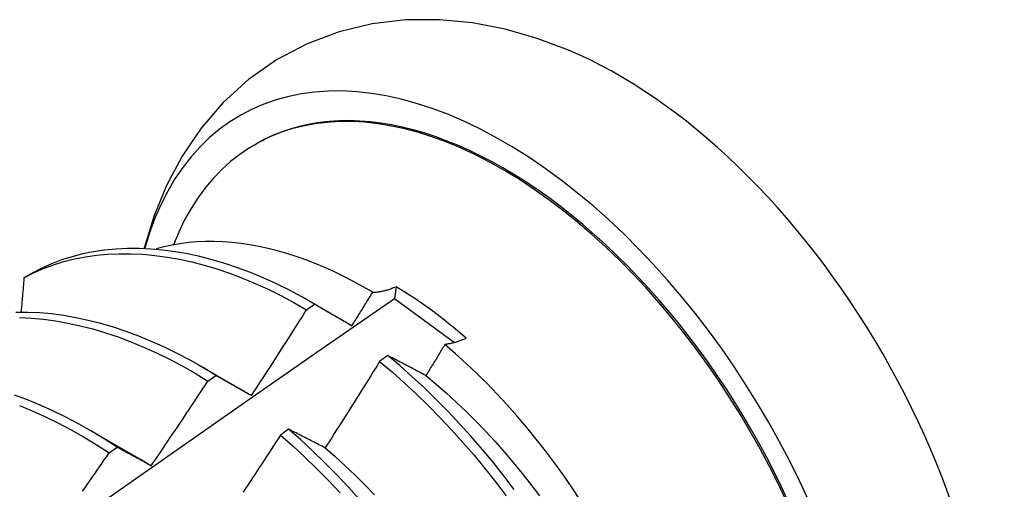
# Model space of a CAD drawing. Header units: inches. Extents: x 17 to 237, y 17 to 149.
# Tile 112 of 115: x 212.527 to 212.836, y 103.572 to 103.719. Entities that reach past the tile are written whole.
import ezdxf

# ---------------------------------------------------------------- set-up
doc = ezdxf.new("R2010")
doc.units = ezdxf.units.IN
doc.header["$MEASUREMENT"] = 0
doc.layers.add('Visible Edges(ANSI)', color=7, linetype='Continuous', lineweight=25)

msp = doc.modelspace()

# ---------------------------------------------------------------- linework, layer by layer
at = {"layer": 'Visible Edges(ANSI)'}
for p, q in [((212.60085, 103.68007), (212.60132, 103.68034)), ((212.53096, 103.63971), (212.52838, 103.63821)), ((212.64526, 103.63544), (212.64478, 103.63174)), ((212.61715, 103.62817), (212.61966, 103.62998)), ((212.61795, 103.63097), (212.62415, 103.6274)), ((212.64478, 103.63174), (212.66363, 103.61787)), ((212.64263, 103.61381), (212.64011, 103.61194)), ((212.58316, 103.61088), (212.59917, 103.60166)), ((212.58614, 103.60576), (212.58865, 103.60757)), ((212.54836, 103.59079), (212.56437, 103.58157)), ((212.61149, 103.59065), (212.60897, 103.58878)), ((212.55512, 103.58321), (212.55763, 103.58504))]:
    msp.add_line(p, q, dxfattribs=at)
at = {"layer": 'Visible Edges(ANSI)', "flags": 128}
for points in [[(212.69939, 103.7098), (212.68957, 103.71349), (212.67953, 103.71637), (212.66929, 103.71836), (212.65887, 103.71936), (212.64832, 103.71929), (212.63779, 103.71804), (212.62739, 103.71556), (212.61731, 103.71177), (212.60775, 103.70673), (212.59891, 103.70054), (212.59097, 103.69331), (212.58401, 103.68524), (212.57805, 103.67648), (212.57312, 103.66721), (212.56916, 103.65754), (212.5661, 103.64755)], [(212.61966, 103.62998), (212.61562, 103.63228), (212.61158, 103.63443), (212.60754, 103.63642), (212.60351, 103.63824), (212.59949, 103.6399), (212.59549, 103.6414), (212.5915, 103.64274), (212.58754, 103.64391), (212.58361, 103.64491), (212.57971, 103.64575), (212.57585, 103.64642), (212.57203, 103.64693), (212.56825, 103.64726), (212.56452, 103.64743), (212.56085, 103.64743), (212.55724, 103.64726), (212.55369, 103.64692), (212.55021, 103.64641), (212.54679, 103.64573), (212.54346, 103.64487), (212.5402, 103.64384), (212.53703, 103.64264), (212.53395, 103.64126), (212.53096, 103.63971)], [(212.63793, 103.63367), (212.63492, 103.63542), (212.63191, 103.63707), (212.62889, 103.63863), (212.62588, 103.64009), (212.62287, 103.64145), (212.61986, 103.64271), (212.61687, 103.64387), (212.6139, 103.64492), (212.61094, 103.64587), (212.608, 103.64671), (212.60508, 103.64745), (212.60219, 103.64808), (212.59932, 103.64861), (212.59648, 103.64903), (212.59366, 103.64934), (212.59088, 103.64954), (212.58812, 103.64964), (212.5854, 103.64963), (212.58272, 103.64951), (212.58007, 103.64928), (212.57747, 103.64895), (212.57492, 103.64851), (212.57241, 103.64796), (212.56995, 103.64731)], [(212.52838, 103.63821), (212.53137, 103.63975), (212.53446, 103.64111), (212.53764, 103.6423), (212.5409, 103.64332), (212.54424, 103.64416), (212.54766, 103.64483), (212.55114, 103.64533), (212.5547, 103.64566), (212.55832, 103.64582), (212.56199, 103.6458), (212.56572, 103.64562), (212.5695, 103.64527), (212.57333, 103.64475), (212.57719, 103.64407), (212.5811, 103.64322), (212.58503, 103.6422), (212.589, 103.64102), (212.59298, 103.63967), (212.59699, 103.63816), (212.60101, 103.63648), (212.60504, 103.63465), (212.60907, 103.63265), (212.61311, 103.63049), (212.61715, 103.62817)], [(212.52838, 103.63821), (212.52834, 103.63777), (212.5283, 103.63732), (212.52826, 103.63688), (212.52823, 103.63643), (212.52819, 103.63599), (212.52815, 103.63554), (212.52811, 103.6351), (212.52808, 103.63465), (212.52804, 103.63421), (212.528, 103.63376), (212.52796, 103.63332), (212.52792, 103.63287), (212.52789, 103.63243), (212.52785, 103.63198), (212.52781, 103.63154), (212.52777, 103.63109), (212.52773, 103.63065), (212.52769, 103.6302), (212.52766, 103.62976), (212.52762, 103.62931), (212.52758, 103.62886), (212.52754, 103.62842), (212.5275, 103.62797), (212.52746, 103.62753)], [(212.63793, 103.63367), (212.63821, 103.63368), (212.63849, 103.6337), (212.63877, 103.63372), (212.63906, 103.63375), (212.63934, 103.63378), (212.63964, 103.63382), (212.63993, 103.63386), (212.64023, 103.63391), (212.64053, 103.63397), (212.64083, 103.63403), (212.64113, 103.63409), (212.64144, 103.63416), (212.64174, 103.63424), (212.64205, 103.63432), (212.64236, 103.63441), (212.64268, 103.6345), (212.64299, 103.6346), (212.64331, 103.63471), (212.64363, 103.63482), (212.64395, 103.63493), (212.64428, 103.63505), (212.6446, 103.63518), (212.64493, 103.63531), (212.64526, 103.63544)], [(212.63141, 103.62319), (212.63168, 103.62362), (212.63196, 103.62406), (212.63223, 103.62449), (212.6325, 103.62493), (212.63277, 103.62537), (212.63305, 103.6258), (212.63332, 103.62624), (212.63359, 103.62667), (212.63386, 103.62711), (212.63413, 103.62755), (212.63441, 103.62798), (212.63468, 103.62842), (212.63495, 103.62886), (212.63522, 103.62929), (212.63549, 103.62973), (212.63576, 103.63017), (212.63603, 103.63061), (212.6363, 103.63104), (212.63658, 103.63148), (212.63685, 103.63192), (212.63712, 103.63235), (212.63739, 103.63279), (212.63766, 103.63323), (212.63793, 103.63367)], [(212.50652, 103.53508), (212.52958, 103.55133), (212.55263, 103.56753), (212.57567, 103.58367), (212.59871, 103.59976), (212.62175, 103.61578), (212.64478, 103.63174)], [(212.61966, 103.62998), (212.62014, 103.6297), (212.62062, 103.62943), (212.6211, 103.62915), (212.62158, 103.62887), (212.62207, 103.6286), (212.62255, 103.62832), (212.62304, 103.62804), (212.62352, 103.62776), (212.62401, 103.62748), (212.6245, 103.6272), (212.62499, 103.62692), (212.62548, 103.62664), (212.62597, 103.62635), (212.62646, 103.62607), (212.62695, 103.62578), (212.62744, 103.6255), (212.62793, 103.62521), (212.62843, 103.62493), (212.62892, 103.62464), (212.62942, 103.62435), (212.62992, 103.62406), (212.63041, 103.62377), (212.63091, 103.62348), (212.63141, 103.62319)], [(212.58865, 103.60757), (212.58462, 103.61002), (212.58058, 103.61231), (212.57654, 103.61445), (212.57251, 103.61642), (212.56848, 103.61823), (212.56446, 103.61989), (212.56046, 103.62138), (212.55647, 103.6227), (212.55251, 103.62387), (212.54858, 103.62486), (212.54468, 103.6257), (212.54082, 103.62636), (212.537, 103.62686), (212.53322, 103.62719), (212.5295, 103.62736), (212.52583, 103.62735)], [(212.52697, 103.62573), (212.5307, 103.62555), (212.53448, 103.62521), (212.5383, 103.6247), (212.54216, 103.62402), (212.54607, 103.62317), (212.55, 103.62216), (212.55396, 103.62098), (212.55795, 103.61964), (212.56195, 103.61814), (212.56597, 103.61648), (212.57, 103.61465), (212.57404, 103.61267), (212.57808, 103.61052), (212.58211, 103.60822), (212.58614, 103.60576)], [(212.59988, 103.60125), (212.60061, 103.60236), (212.60134, 103.60348), (212.60207, 103.60459), (212.6028, 103.60571), (212.60352, 103.60683), (212.60425, 103.60795), (212.60497, 103.60906), (212.60569, 103.61018), (212.60642, 103.6113), (212.60714, 103.61242), (212.60786, 103.61355), (212.60858, 103.61467), (212.6093, 103.61579), (212.61002, 103.61691), (212.61073, 103.61803), (212.61145, 103.61916), (212.61217, 103.62028), (212.61288, 103.62141), (212.61359, 103.62253), (212.61431, 103.62366), (212.61502, 103.62479), (212.61573, 103.62591), (212.61644, 103.62704), (212.61715, 103.62817)], [(212.66062, 103.6173), (212.66037, 103.61689), (212.66013, 103.61648), (212.65988, 103.61607), (212.65963, 103.61566), (212.65938, 103.61525), (212.65913, 103.61484), (212.65888, 103.61443), (212.65863, 103.61402), (212.65838, 103.61361), (212.65813, 103.6132), (212.65788, 103.61279), (212.65763, 103.61238), (212.65738, 103.61197), (212.65713, 103.61157), (212.65688, 103.61116), (212.65663, 103.61075), (212.65638, 103.61034), (212.65613, 103.60993), (212.65588, 103.60952), (212.65563, 103.60911), (212.65538, 103.60871), (212.65513, 103.6083), (212.65488, 103.60789), (212.65463, 103.60748)], [(212.66732, 103.61922), (212.66702, 103.61908), (212.66673, 103.61896), (212.66643, 103.61884), (212.66614, 103.61872), (212.66585, 103.6186), (212.66556, 103.6185), (212.66527, 103.61839), (212.66498, 103.61829), (212.66469, 103.6182), (212.66441, 103.6181), (212.66413, 103.61802), (212.66385, 103.61793), (212.66357, 103.61786), (212.66329, 103.61778), (212.66302, 103.61771), (212.66274, 103.61765), (212.66247, 103.61759), (212.6622, 103.61753), (212.66193, 103.61748), (212.66167, 103.61744), (212.6614, 103.6174), (212.66114, 103.61736), (212.66088, 103.61732), (212.66062, 103.6173)], [(212.70322, 103.56824), (212.70058, 103.57223), (212.69785, 103.57616), (212.69506, 103.58004), (212.69221, 103.58384), (212.68929, 103.58756), (212.68631, 103.59121), (212.68327, 103.59478), (212.68018, 103.59827), (212.67704, 103.60168), (212.67384, 103.60499), (212.6706, 103.60821), (212.66732, 103.61134), (212.66399, 103.61437), (212.66062, 103.6173)], [(212.65463, 103.60748), (212.65412, 103.60775), (212.65361, 103.60802), (212.6531, 103.60829), (212.65259, 103.60856), (212.65209, 103.60883), (212.65158, 103.6091), (212.65108, 103.60937), (212.65057, 103.60963), (212.65007, 103.6099), (212.64957, 103.61017), (212.64907, 103.61043), (212.64857, 103.61069), (212.64807, 103.61096), (212.64757, 103.61122), (212.64707, 103.61148), (212.64657, 103.61174), (212.64608, 103.612), (212.64558, 103.61226), (212.64509, 103.61252), (212.64459, 103.61278), (212.6441, 103.61304), (212.64361, 103.6133), (212.64312, 103.61355), (212.64263, 103.61381)], [(212.6824, 103.5717), (212.67911, 103.57601), (212.67575, 103.58024), (212.67231, 103.58438), (212.6688, 103.58844), (212.66523, 103.59239), (212.66159, 103.59625), (212.6579, 103.6), (212.65415, 103.60363), (212.65036, 103.60715), (212.64651, 103.61054), (212.64263, 103.61381)], [(212.64011, 103.61194), (212.63941, 103.6108), (212.6387, 103.60967), (212.638, 103.60853), (212.63729, 103.60739), (212.63658, 103.60626), (212.63587, 103.60512), (212.63516, 103.60399), (212.63445, 103.60285), (212.63374, 103.60172), (212.63303, 103.60059), (212.63232, 103.59945), (212.63161, 103.59832), (212.63089, 103.59719), (212.63018, 103.59606), (212.62946, 103.59493), (212.62874, 103.5938), (212.62803, 103.59267), (212.62731, 103.59154), (212.62659, 103.59041), (212.62587, 103.58928), (212.62515, 103.58816), (212.62443, 103.58703), (212.6237, 103.5859), (212.62298, 103.58478)], [(212.64011, 103.61194), (212.644, 103.60867), (212.64784, 103.60526), (212.65163, 103.60174), (212.65537, 103.59809), (212.65906, 103.59434), (212.66269, 103.59047), (212.66626, 103.58651), (212.66976, 103.58245), (212.67319, 103.5783), (212.67655, 103.57406), (212.67984, 103.56974)], [(212.58865, 103.60757), (212.58911, 103.60732), (212.58957, 103.60706), (212.59003, 103.60681), (212.59049, 103.60655), (212.59095, 103.60629), (212.59141, 103.60603), (212.59188, 103.60577), (212.59234, 103.60551), (212.59281, 103.60525), (212.59327, 103.60499), (212.59374, 103.60473), (212.59421, 103.60447), (212.59468, 103.6042), (212.59515, 103.60394), (212.59562, 103.60367), (212.59609, 103.60341), (212.59656, 103.60314), (212.59703, 103.60287), (212.59751, 103.6026), (212.59798, 103.60233), (212.59845, 103.60206), (212.59893, 103.60179), (212.59941, 103.60152), (212.59988, 103.60125)], [(212.65463, 103.60748), (212.65784, 103.60482), (212.66101, 103.60205), (212.66416, 103.59919), (212.66726, 103.59624), (212.67032, 103.59319), (212.67333, 103.59006), (212.6763, 103.58685), (212.67921, 103.58357), (212.68208, 103.58021), (212.68488, 103.57678), (212.68763, 103.57329), (212.69032, 103.56974)], [(212.56835, 103.57919), (212.5691, 103.58029), (212.56985, 103.58139), (212.5706, 103.58249), (212.57135, 103.58359), (212.5721, 103.5847), (212.57284, 103.5858), (212.57359, 103.5869), (212.57434, 103.58801), (212.57508, 103.58911), (212.57582, 103.59022), (212.57657, 103.59132), (212.57731, 103.59243), (212.57805, 103.59354), (212.57879, 103.59465), (212.57953, 103.59575), (212.58027, 103.59686), (212.581, 103.59797), (212.58174, 103.59908), (212.58248, 103.60019), (212.58321, 103.6013), (212.58394, 103.60242), (212.58468, 103.60353), (212.58541, 103.60464), (212.58614, 103.60576)], [(212.55763, 103.58504), (212.55361, 103.58763), (212.54958, 103.59006), (212.54555, 103.59234), (212.54151, 103.59446), (212.53747, 103.59642), (212.53344, 103.59822), (212.52943, 103.59987), (212.52542, 103.60135)], [(212.59917, 103.60166), (212.5992, 103.60164), (212.59923, 103.60163), (212.59926, 103.60161), (212.59929, 103.60159), (212.59932, 103.60157), (212.59935, 103.60156), (212.59938, 103.60154), (212.59941, 103.60152), (212.59944, 103.60151), (212.59947, 103.60149), (212.5995, 103.60147), (212.59953, 103.60145), (212.59956, 103.60144), (212.59959, 103.60142), (212.59962, 103.6014), (212.59965, 103.60138), (212.59967, 103.60137), (212.5997, 103.60135), (212.59973, 103.60133), (212.59976, 103.60132), (212.59979, 103.6013), (212.59982, 103.60128), (212.59985, 103.60126), (212.59988, 103.60125)], [(212.52692, 103.59812), (212.53094, 103.59647), (212.53497, 103.59465), (212.539, 103.59268), (212.54304, 103.59054), (212.54708, 103.58826), (212.5511, 103.58581), (212.55512, 103.58321)], [(212.60897, 103.58878), (212.60824, 103.58765), (212.60752, 103.58653), (212.60679, 103.58541), (212.60606, 103.58429), (212.60533, 103.58317), (212.6046, 103.58205), (212.60387, 103.58093), (212.60313, 103.57981), (212.6024, 103.57869), (212.60167, 103.57757), (212.60093, 103.57645), (212.6002, 103.57534), (212.59946, 103.57422), (212.59872, 103.57311), (212.59798, 103.57199), (212.59724, 103.57088)], [(212.60897, 103.58878), (212.61282, 103.58538), (212.61661, 103.58187), (212.62036, 103.57823), (212.62405, 103.57448), (212.62768, 103.57063)], [(212.62298, 103.58478), (212.62249, 103.58503), (212.622, 103.58528), (212.62152, 103.58554), (212.62103, 103.58579), (212.62055, 103.58604), (212.62006, 103.58629), (212.61958, 103.58653), (212.6191, 103.58678), (212.61861, 103.58703), (212.61813, 103.58728), (212.61765, 103.58752), (212.61717, 103.58777), (212.6167, 103.58801), (212.61622, 103.58826), (212.61574, 103.5885), (212.61527, 103.58874), (212.61479, 103.58898), (212.61432, 103.58922), (212.61384, 103.58946), (212.61337, 103.5897), (212.6129, 103.58994), (212.61243, 103.59018), (212.61196, 103.59042), (212.61149, 103.59065)], [(212.6338, 103.56859), (212.63022, 103.57254), (212.62658, 103.57639), (212.62289, 103.58013), (212.61914, 103.58376), (212.61534, 103.58727), (212.61149, 103.59065)], [(212.54679, 103.57116), (212.54755, 103.57226), (212.54831, 103.57335), (212.54907, 103.57444), (212.54983, 103.57554), (212.55059, 103.57663), (212.55135, 103.57773), (212.5521, 103.57882), (212.55286, 103.57992), (212.55361, 103.58101), (212.55437, 103.58211), (212.55512, 103.58321)], [(212.55763, 103.58504), (212.55807, 103.5848), (212.5585, 103.58457), (212.55894, 103.58433), (212.55938, 103.5841), (212.55982, 103.58386), (212.56027, 103.58362), (212.56071, 103.58338), (212.56115, 103.58314), (212.5616, 103.5829), (212.56204, 103.58266), (212.56249, 103.58242), (212.56293, 103.58217), (212.56338, 103.58193), (212.56383, 103.58169), (212.56428, 103.58144), (212.56473, 103.58119), (212.56518, 103.58095), (212.56563, 103.5807), (212.56608, 103.58045), (212.56653, 103.5802), (212.56699, 103.57995), (212.56744, 103.5797), (212.5679, 103.57944), (212.56835, 103.57919)], [(212.62298, 103.58478), (212.62616, 103.58202), (212.6293, 103.57916), (212.63241, 103.57621), (212.63547, 103.57317), (212.63848, 103.57004)], [(212.56437, 103.58157), (212.56454, 103.58147), (212.5647, 103.58137), (212.56487, 103.58128), (212.56503, 103.58118), (212.5652, 103.58109), (212.56537, 103.58099), (212.56553, 103.58089), (212.5657, 103.58079), (212.56586, 103.5807), (212.56603, 103.5806), (212.5662, 103.5805), (212.56636, 103.5804), (212.56653, 103.5803), (212.56669, 103.5802), (212.56686, 103.5801), (212.56702, 103.58), (212.56719, 103.5799), (212.56736, 103.5798), (212.56752, 103.5797), (212.56769, 103.5796), (212.56785, 103.5795), (212.56802, 103.5794), (212.56819, 103.57929), (212.56835, 103.57919)]]:
    msp.add_lwpolyline(points, dxfattribs=at)
at = {"layer": 'Visible Edges(ANSI)'}
for centre, major_axis, start_param, end_param in [((212.67908, 103.54566), (0.08287, -0.14354), 5.846554, 9.93506), ((212.71527, 103.56656), (-0.08287, 0.14354), 3.791126, 5.633652), ((212.67908, 103.54566), (0.07776, -0.13468), 0, 3.141593), ((212.6786, 103.54539), (-0.07776, 0.13468), 2.781963, 6.718398), ((212.64325, 103.52498), (0.06837, -0.11842), 2.104631, 2.335486)]:
    msp.add_ellipse(centre, major_axis=major_axis, ratio=0.57735, start_param=start_param, end_param=end_param, dxfattribs=at)

doc.saveas('drawing.dxf')
